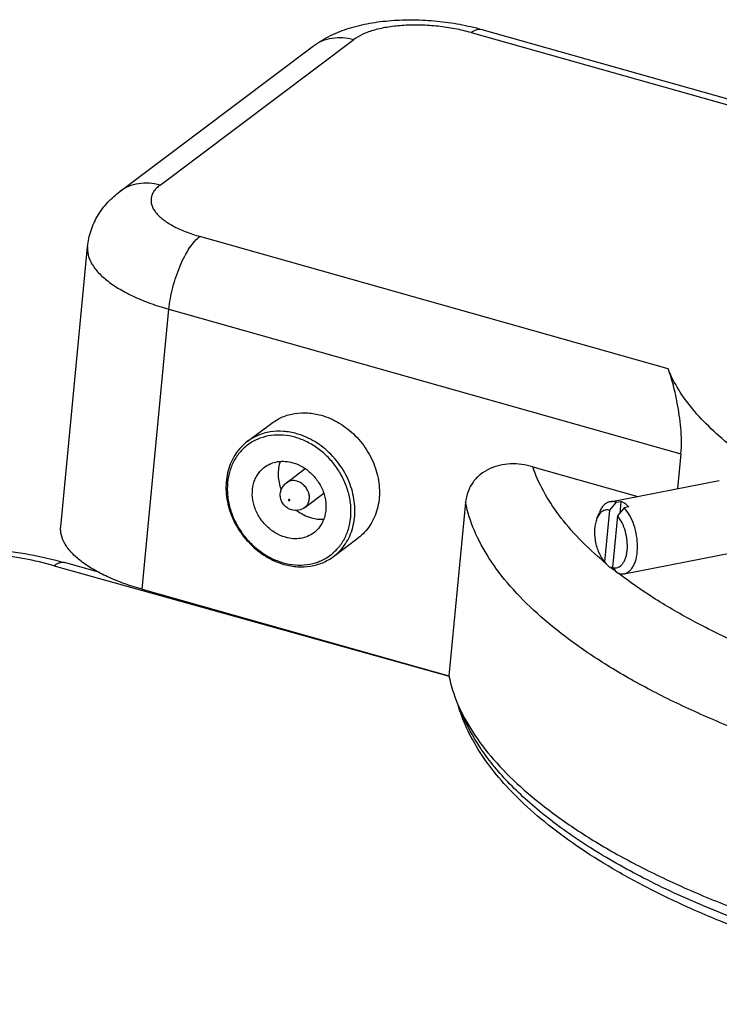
# Model space of a CAD drawing. Header units: millimetres. Extents: x 72 to 394, y 60 to 262.
# Tile 23 of 36: x 344 to 353, y 184 to 197. Entities that reach past the tile are written whole.
import ezdxf

# ---------------------------------------------------------------- set-up
doc = ezdxf.new("R2010")
doc.units = ezdxf.units.MM
doc.header["$LTSCALE"] = 23.1
doc.layers.add('1', color=7, linetype='CONTINUOUS')
doc.layers.add('256', color=7, linetype='CONTINUOUS')

msp = doc.modelspace()

# ---------------------------------------------------------------- linework, layer by layer
at = {"layer": '1', "color": 4}
for p, q in [((349.906, 196.811), (355.351, 195.275)), ((345.662, 194.73), (348.306, 196.717)), ((352.596, 192.227), (346.206, 194.03)), ((345.417, 189.219), (345.784, 193.038)), ((345.784, 193.038), (352.77, 191.066))]:
    msp.add_line(p, q, dxfattribs=at)
at = {"layer": '1', "color": 7}
for p, q in [((350.054, 196.854), (355.359, 195.357)), ((345.112, 194.642), (347.755, 196.629)), ((344.307, 190.072), (344.674, 193.891)), ((346.853, 191.233), (347.188, 191.484)), ((352.77, 191.066), (352.724, 190.591)), ((347.386, 190.67), (347.644, 190.864)), ((350.751, 190.889), (352.181, 190.485)), ((351.804, 190.412), (353.294, 190.701)), ((347.639, 190.334), (347.897, 190.528)), ((349.832, 190.401), (349.605, 188.037)), ((351.886, 190.405), (351.951, 190.417)), ((351.951, 190.417), (351.935, 190.254)), ((352.061, 190.341), (351.997, 190.328)), ((351.623, 190.182), (351.658, 190.267)), ((351.795, 190.296), (351.727, 189.591)), ((351.905, 190.219), (351.838, 189.514)), ((348.031, 189.666), (348.366, 189.918)), ((351.994, 189.43), (353.485, 189.719)), ((351.838, 189.521), (351.801, 189.514)), ((345.417, 189.219), (349.605, 188.037))]:
    msp.add_line(p, q, dxfattribs=at)
for centre, radius, start, end in [((376.633, 169.541), 32.368, 139.8654, 140.1181), ((376.743, 169.464), 32.368, 139.8654, 140.1181), ((361.572, 198.933), 13.572, 223.4988, 223.9499), ((361.683, 198.857), 13.572, 223.4988, 223.9499)]:
    msp.add_arc(centre, radius, start, end, dxfattribs=at)
at = {"layer": '1', "color": 4}
for centre, radius, start, end in [((355.056, 193.546), 5.172, 229.9132, 230.1482), ((355.348, 193.907), 5.636, 231.1608, 232.3051)]:
    msp.add_arc(centre, radius, start, end, dxfattribs=at)
at = {"layer": '1', "color": 7}
for points, knots in [([(347.755, 196.629), (347.828, 196.683), (347.986, 196.778), (348.246, 196.878), (348.525, 196.944), (348.82, 196.981), (349.128, 196.99), (349.441, 196.973), (349.752, 196.929), (349.955, 196.882), (350.054, 196.854)], [0, 0, 0, 0, 0.114558, 0.230281, 0.35007, 0.475236, 0.605163, 0.737788, 0.870323, 1, 1, 1, 1]), ([(344.674, 193.891), (344.681, 193.967), (344.713, 194.116), (344.809, 194.322), (344.944, 194.5), (345.054, 194.599), (345.112, 194.642)], [0, 0, 0, 0, 0.254713, 0.507282, 0.755913, 1, 1, 1, 1]), ([(352.77, 191.066), (352.776, 191.124), (352.78, 191.242), (352.771, 191.418), (352.75, 191.591), (352.723, 191.751), (352.693, 191.897), (352.661, 192.025), (352.63, 192.133), (352.607, 192.198), (352.596, 192.227)], [0, 0, 0, 0, 0.1469, 0.299582, 0.448173, 0.587158, 0.713668, 0.825825, 0.921901, 1, 1, 1, 1]), ([(366.838, 191.454), (366.834, 191.409), (366.82, 191.32), (366.772, 191.142), (366.672, 190.922), (366.493, 190.674), (366.257, 190.44), (365.967, 190.221), (365.624, 190.018), (365.232, 189.833), (364.794, 189.668), (364.313, 189.524), (363.793, 189.401), (363.239, 189.301), (362.655, 189.225), (362.046, 189.173), (361.199, 189.137), (360.114, 189.156), (358.811, 189.275), (357.738, 189.455), (356.908, 189.645), (356.314, 189.808), (355.748, 189.99), (355.215, 190.19), (354.72, 190.406), (354.266, 190.636), (353.856, 190.879), (353.496, 191.133), (353.186, 191.396), (352.861, 191.738), (352.674, 192.028), (352.596, 192.227)], [0, 0, 0, 0, 0.008414, 0.016917, 0.034499, 0.053365, 0.073961, 0.09658, 0.121383, 0.14843, 0.177699, 0.209106, 0.242519, 0.277765, 0.314639, 0.352914, 0.392338, 0.473547, 0.556038, 0.6375, 0.677143, 0.715693, 0.752896, 0.788519, 0.822352, 0.854214, 0.883963, 0.911504, 0.936799, 0.959889, 1, 1, 1, 1]), ([(347.188, 191.484), (347.233, 191.518), (347.334, 191.576), (347.503, 191.623), (347.683, 191.63), (347.803, 191.609), (347.862, 191.592)], [0, 0, 0, 0, 0.240542, 0.48539, 0.737926, 1, 1, 1, 1]), ([(347.862, 191.592), (347.948, 191.568), (348.117, 191.493), (348.336, 191.319), (348.509, 191.096), (348.623, 190.841), (348.668, 190.573), (348.645, 190.354), (348.589, 190.196), (348.531, 190.089), (348.456, 189.994), (348.397, 189.941), (348.366, 189.918)], [0, 0, 0, 0, 0.126752, 0.258176, 0.391453, 0.523279, 0.650728, 0.772081, 0.830617, 0.887869, 0.944182, 1, 1, 1, 1]), ([(347.528, 191.34), (347.468, 191.357), (347.348, 191.379), (347.168, 191.371), (346.999, 191.324), (346.898, 191.267), (346.853, 191.233)], [0, 0, 0, 0, 0.262074, 0.51461, 0.759458, 1, 1, 1, 1]), ([(347.506, 191.291), (347.453, 191.306), (347.343, 191.326), (347.18, 191.322), (347.025, 191.284), (346.885, 191.213), (346.767, 191.112), (346.674, 190.984), (346.611, 190.835), (346.579, 190.672), (346.579, 190.499), (346.612, 190.325), (346.676, 190.155), (346.768, 189.996), (346.885, 189.854), (347.023, 189.734), (347.176, 189.64), (347.286, 189.597), (347.342, 189.581)], [0, 0, 0, 0, 0.062032, 0.121918, 0.180021, 0.237017, 0.293796, 0.351288, 0.410286, 0.471305, 0.53452, 0.599772, 0.666617, 0.734407, 0.80238, 0.869751, 0.935807, 1, 1, 1, 1]), ([(347.342, 189.581), (347.396, 189.566), (347.505, 189.546), (347.669, 189.55), (347.824, 189.588), (347.963, 189.659), (348.082, 189.76), (348.175, 189.888), (348.238, 190.037), (348.27, 190.2), (348.269, 190.373), (348.236, 190.547), (348.172, 190.717), (348.08, 190.876), (347.963, 191.018), (347.826, 191.138), (347.673, 191.232), (347.562, 191.275), (347.506, 191.291)], [0, 0, 0, 0, 0.062032, 0.121918, 0.180021, 0.237017, 0.293796, 0.351288, 0.410286, 0.471305, 0.53452, 0.599772, 0.666617, 0.734407, 0.80238, 0.869751, 0.935807, 1, 1, 1, 1]), ([(348.031, 189.666), (348.062, 189.69), (348.121, 189.743), (348.196, 189.837), (348.254, 189.944), (348.31, 190.102), (348.333, 190.321), (348.288, 190.589), (348.174, 190.845), (348.001, 191.068), (347.783, 191.241), (347.614, 191.316), (347.528, 191.34)], [0, 0, 0, 0, 0.055818, 0.112131, 0.169383, 0.227919, 0.349272, 0.476721, 0.608547, 0.741824, 0.873248, 1, 1, 1, 1]), ([(346.853, 191.233), (346.822, 191.209), (346.762, 191.156), (346.688, 191.062), (346.63, 190.954), (346.574, 190.796), (346.55, 190.577), (346.596, 190.309), (346.71, 190.054), (346.883, 189.831), (347.101, 189.657), (347.27, 189.582), (347.356, 189.558)], [0, 0, 0, 0, 0.055818, 0.112131, 0.169383, 0.227919, 0.349272, 0.476721, 0.608547, 0.741824, 0.873248, 1, 1, 1, 1]), ([(347.375, 189.927), (347.326, 189.941), (347.23, 189.983), (347.105, 190.083), (347.006, 190.21), (346.941, 190.356), (346.915, 190.509), (346.928, 190.634), (346.96, 190.725), (346.994, 190.786), (347.036, 190.84), (347.07, 190.87), (347.088, 190.884)], [0, 0, 0, 0, 0.126752, 0.258176, 0.391453, 0.523279, 0.650728, 0.772081, 0.830617, 0.887869, 0.944182, 1, 1, 1, 1]), ([(347.088, 190.884), (347.114, 190.903), (347.171, 190.936), (347.268, 190.963), (347.371, 190.967), (347.439, 190.955), (347.473, 190.945)], [0, 0, 0, 0, 0.240542, 0.48539, 0.737926, 1, 1, 1, 1]), ([(347.304, 190.963), (347.293, 190.934), (347.277, 190.871), (347.269, 190.739), (347.291, 190.639), (347.316, 190.576)], [0, 0, 0, 0, 0.238478, 0.485273, 1, 1, 1, 1]), ([(347.473, 190.945), (347.522, 190.931), (347.619, 190.889), (347.744, 190.789), (347.843, 190.662), (347.908, 190.516), (347.934, 190.363), (347.92, 190.238), (347.888, 190.147), (347.855, 190.086), (347.813, 190.032), (347.779, 190.002), (347.761, 189.988)], [0, 0, 0, 0, 0.126752, 0.258176, 0.391453, 0.523279, 0.650728, 0.772081, 0.830617, 0.887869, 0.944182, 1, 1, 1, 1]), ([(350.751, 190.889), (350.651, 190.917), (350.496, 190.939), (350.295, 190.913), (350.155, 190.866), (350.031, 190.79), (349.93, 190.684), (349.859, 190.551), (349.837, 190.452), (349.832, 190.401)], [0, 0, 0, 0, 0.259796, 0.384779, 0.506837, 0.627211, 0.747912, 0.871446, 1, 1, 1, 1]), ([(347.457, 190.301), (347.439, 190.306), (347.403, 190.322), (347.357, 190.359), (347.324, 190.408), (347.305, 190.463), (347.301, 190.522), (347.315, 190.579), (347.343, 190.631), (347.371, 190.658), (347.386, 190.67)], [0, 0, 0, 0, 0.125004, 0.250026, 0.375051, 0.500065, 0.625062, 0.750046, 0.875024, 1, 1, 1, 1]), ([(347.639, 190.334), (347.613, 190.315), (347.553, 190.289), (347.488, 190.292), (347.457, 190.301)], [0, 0, 0, 0, 0.499961, 1, 1, 1, 1]), ([(351.795, 190.296), (351.786, 190.298), (351.769, 190.301), (351.743, 190.299), (351.718, 190.292), (351.686, 190.275), (351.651, 190.239), (351.631, 190.202), (351.623, 190.182)], [0, 0, 0, 0, 0.116565, 0.22898, 0.340896, 0.456034, 0.707282, 1, 1, 1, 1]), ([(351.804, 190.412), (351.788, 190.409), (351.758, 190.398), (351.717, 190.366), (351.683, 190.322), (351.665, 190.286), (351.658, 190.267)], [0, 0, 0, 0, 0.218274, 0.451396, 0.710165, 1, 1, 1, 1]), ([(351.886, 190.405), (351.873, 190.41), (351.845, 190.416), (351.817, 190.415), (351.804, 190.412)], [0, 0, 0, 0, 0.512929, 1, 1, 1, 1]), ([(352.007, 190.388), (352.002, 190.391), (351.985, 190.403), (351.965, 190.412), (351.951, 190.417)], [0, 0, 0, 0, 0.262634, 1, 1, 1, 1]), ([(351.994, 189.43), (352.008, 189.433), (352.035, 189.442), (352.071, 189.468), (352.103, 189.504), (352.13, 189.549), (352.151, 189.602), (352.173, 189.686), (352.183, 189.803), (352.17, 189.95), (352.134, 190.094), (352.078, 190.223), (352.026, 190.297), (351.997, 190.328)], [0, 0, 0, 0, 0.040603, 0.083396, 0.130085, 0.18168, 0.238547, 0.300532, 0.437268, 0.58491, 0.73409, 0.875161, 1, 1, 1, 1]), ([(352.061, 190.341), (352.057, 190.345), (352.04, 190.362), (352.022, 190.378), (352.007, 190.388)], [0, 0, 0, 0, 0.262251, 1, 1, 1, 1]), ([(347.528, 190.293), (347.559, 190.27), (347.622, 190.23), (347.692, 190.202), (347.728, 190.192)], [0, 0, 0, 0, 0.507491, 1, 1, 1, 1]), ([(347.728, 190.192), (347.756, 190.184), (347.812, 190.173), (347.869, 190.172), (347.897, 190.174)], [0, 0, 0, 0, 0.50766, 1, 1, 1, 1]), ([(351.623, 190.182), (351.615, 190.161), (351.601, 190.115), (351.591, 190.04), (351.591, 189.96), (351.601, 189.877), (351.62, 189.795), (351.648, 189.718), (351.683, 189.65), (351.711, 189.609), (351.727, 189.591)], [0, 0, 0, 0, 0.109499, 0.230629, 0.360459, 0.495195, 0.630607, 0.762407, 0.886622, 1, 1, 1, 1]), ([(351.838, 189.514), (351.849, 189.511), (351.873, 189.508), (351.91, 189.515), (351.943, 189.533), (351.972, 189.561), (351.996, 189.598), (352.016, 189.643), (352.03, 189.695), (352.042, 189.774), (352.04, 189.88), (352.016, 190.006), (351.973, 190.122), (351.93, 190.19), (351.905, 190.219)], [0, 0, 0, 0, 0.043024, 0.084631, 0.127543, 0.174125, 0.225905, 0.283526, 0.346917, 0.415477, 0.563772, 0.71825, 0.867175, 1, 1, 1, 1]), ([(345.417, 189.219), (345.333, 189.242), (345.174, 189.293), (344.951, 189.383), (344.754, 189.484), (344.59, 189.592), (344.477, 189.691), (344.407, 189.773), (344.355, 189.85), (344.319, 189.931), (344.305, 190.013), (344.305, 190.053), (344.307, 190.072)], [0, 0, 0, 0, 0.174227, 0.336485, 0.484541, 0.616817, 0.732668, 0.784654, 0.83296, 0.920132, 0.960569, 1, 1, 1, 1]), ([(347.761, 189.988), (347.735, 189.969), (347.678, 189.936), (347.581, 189.909), (347.478, 189.905), (347.409, 189.917), (347.375, 189.927)], [0, 0, 0, 0, 0.240542, 0.48539, 0.737926, 1, 1, 1, 1]), ([(347.356, 189.558), (347.416, 189.541), (347.536, 189.52), (347.716, 189.527), (347.885, 189.574), (347.985, 189.632), (348.031, 189.666)], [0, 0, 0, 0, 0.262074, 0.51461, 0.759458, 1, 1, 1, 1]), ([(351.911, 189.437), (351.925, 189.433), (351.952, 189.426), (351.981, 189.428), (351.994, 189.43)], [0, 0, 0, 0, 0.512929, 1, 1, 1, 1]), ([(349.605, 188.037), (349.631, 187.907), (349.716, 187.641), (349.925, 187.258), (350.216, 186.879), (350.586, 186.508), (351.032, 186.148), (351.549, 185.8), (352.135, 185.468), (352.783, 185.155), (353.488, 184.864), (354.243, 184.596), (355.043, 184.355), (355.88, 184.143), (356.747, 183.961), (357.635, 183.811), (358.538, 183.694), (359.447, 183.612), (360.354, 183.565), (361.251, 183.554), (362.131, 183.578), (362.984, 183.638), (363.805, 183.733), (364.585, 183.861), (365.317, 184.023), (365.996, 184.216), (366.616, 184.439), (367.17, 184.69), (367.655, 184.967), (368.067, 185.268), (368.401, 185.59), (368.616, 185.881), (368.743, 186.12), (368.815, 186.3), (368.865, 186.483), (368.884, 186.607), (368.89, 186.669)], [0, 0, 0, 0, 0.018175, 0.037872, 0.059503, 0.083322, 0.10945, 0.137908, 0.16864, 0.201527, 0.236403, 0.273064, 0.311275, 0.350777, 0.391292, 0.432527, 0.474178, 0.515938, 0.557497, 0.598548, 0.63879, 0.677935, 0.715709, 0.751859, 0.78616, 0.818418, 0.84848, 0.876244, 0.901676, 0.924822, 0.945841, 0.965032, 0.974092, 0.982883, 0.991489, 1, 1, 1, 1]), ([(350.536, 186.381), (350.437, 186.479), (350.254, 186.678), (350.021, 186.994), (349.841, 187.317), (349.757, 187.541), (349.726, 187.653)], [0, 0, 0, 0, 0.274033, 0.530376, 0.771343, 1, 1, 1, 1]), ([(355.022, 184.11), (354.781, 184.178), (354.311, 184.32), (353.63, 184.56), (352.99, 184.82), (352.394, 185.099), (351.848, 185.395), (351.354, 185.706), (350.917, 186.03), (350.656, 186.263), (350.536, 186.381)], [0, 0, 0, 0, 0.147805, 0.290242, 0.426584, 0.556208, 0.678612, 0.793447, 0.900553, 1, 1, 1, 1])]:
    msp.add_open_spline(points, degree=3, knots=knots, dxfattribs=at)
at = {"layer": '1', "color": 4}
for points, knots in [([(349.906, 196.811), (349.834, 196.832), (349.685, 196.866), (349.456, 196.9), (349.224, 196.916), (348.998, 196.913), (348.786, 196.891), (348.596, 196.852), (348.436, 196.796), (348.344, 196.745), (348.306, 196.717)], [0, 0, 0, 0, 0.136982, 0.279105, 0.421842, 0.560633, 0.691149, 0.80959, 0.913041, 1, 1, 1, 1]), ([(347.755, 196.629), (347.792, 196.657), (347.874, 196.703), (348.012, 196.742), (348.159, 196.748), (348.257, 196.73), (348.306, 196.717)], [0, 0, 0, 0, 0.240542, 0.48539, 0.737926, 1, 1, 1, 1]), ([(349.906, 196.811), (349.919, 196.821), (349.944, 196.837), (349.982, 196.853), (350.019, 196.86), (350.043, 196.857), (350.054, 196.854)], [0, 0, 0, 0, 0.295428, 0.554674, 0.785391, 1, 1, 1, 1]), ([(345.662, 194.73), (345.614, 194.744), (345.516, 194.761), (345.369, 194.755), (345.231, 194.717), (345.149, 194.67), (345.112, 194.642)], [0, 0, 0, 0, 0.262074, 0.51461, 0.759458, 1, 1, 1, 1]), ([(345.662, 194.73), (345.646, 194.718), (345.616, 194.692), (345.579, 194.649), (345.554, 194.603), (345.54, 194.556), (345.538, 194.506), (345.548, 194.457), (345.57, 194.407), (345.603, 194.358), (345.646, 194.31), (345.7, 194.263), (345.764, 194.218), (345.865, 194.158), (346.012, 194.091), (346.139, 194.049), (346.206, 194.03)], [0, 0, 0, 0, 0.054873, 0.104615, 0.150311, 0.193523, 0.236185, 0.280328, 0.327738, 0.379756, 0.437252, 0.500688, 0.570211, 0.645725, 0.813387, 1, 1, 1, 1]), ([(345.784, 193.038), (345.788, 193.087), (345.803, 193.187), (345.836, 193.337), (345.88, 193.486), (345.933, 193.628), (345.995, 193.758), (346.061, 193.87), (346.13, 193.962), (346.18, 194.011), (346.206, 194.03)], [0, 0, 0, 0, 0.134847, 0.275788, 0.418196, 0.557362, 0.688758, 0.808312, 0.912737, 1, 1, 1, 1]), ([(344.674, 193.891), (344.672, 193.872), (344.672, 193.832), (344.686, 193.75), (344.722, 193.669), (344.774, 193.592), (344.844, 193.51), (344.957, 193.411), (345.121, 193.303), (345.318, 193.202), (345.541, 193.112), (345.7, 193.061), (345.784, 193.038)], [0, 0, 0, 0, 0.039431, 0.079868, 0.16704, 0.215346, 0.267332, 0.383183, 0.515459, 0.663515, 0.825773, 1, 1, 1, 1]), ([(351.725, 189.589), (351.606, 189.69), (351.386, 189.892), (351.105, 190.217), (350.89, 190.546), (350.788, 190.775), (350.751, 190.889)], [0, 0, 0, 0, 0.284326, 0.544226, 0.78166, 1, 1, 1, 1]), ([(347.531, 190.693), (347.518, 190.697), (347.492, 190.701), (347.454, 190.7), (347.417, 190.69), (347.396, 190.677), (347.386, 190.67)], [0, 0, 0, 0, 0.262081, 0.514612, 0.759457, 1, 1, 1, 1]), ([(347.639, 190.334), (347.652, 190.345), (347.676, 190.37), (347.698, 190.419), (347.703, 190.475), (347.694, 190.532), (347.669, 190.587), (347.632, 190.635), (347.585, 190.672), (347.549, 190.688), (347.531, 190.693)], [0, 0, 0, 0, 0.111802, 0.227303, 0.348748, 0.476295, 0.608225, 0.741611, 0.873144, 1, 1, 1, 1]), ([(347.425, 190.445), (347.423, 190.446), (347.419, 190.445), (347.416, 190.442), (347.415, 190.437), (347.417, 190.431), (347.421, 190.428), (347.423, 190.427)], [0, 0, 0, 0, 0.234323, 0.349921, 0.47148, 0.734394, 1, 1, 1, 1]), ([(347.423, 190.427), (347.426, 190.426), (347.429, 190.427), (347.433, 190.43), (347.434, 190.435), (347.432, 190.441), (347.428, 190.444), (347.425, 190.445)], [0, 0, 0, 0, 0.234323, 0.349921, 0.47148, 0.734394, 1, 1, 1, 1]), ([(369.117, 189.033), (369.111, 188.971), (369.092, 188.847), (369.042, 188.664), (368.97, 188.485), (368.843, 188.245), (368.628, 187.954), (368.294, 187.632), (367.883, 187.331), (367.398, 187.054), (366.843, 186.803), (366.224, 186.58), (365.545, 186.387), (364.812, 186.226), (364.032, 186.097), (363.212, 186.002), (362.358, 185.942), (361.479, 185.918), (360.581, 185.929), (359.674, 185.976), (358.765, 186.058), (357.863, 186.175), (356.974, 186.325), (356.107, 186.507), (355.27, 186.719), (354.47, 186.96), (353.715, 187.228), (353.01, 187.519), (352.362, 187.832), (351.776, 188.164), (351.259, 188.512), (350.813, 188.873), (350.443, 189.243), (350.152, 189.622), (349.944, 190.005), (349.859, 190.271), (349.832, 190.401)], [0, 0, 0, 0, 0.008511, 0.017117, 0.025908, 0.034968, 0.054159, 0.075178, 0.098324, 0.123756, 0.15152, 0.181582, 0.21384, 0.248141, 0.284291, 0.322065, 0.36121, 0.401452, 0.442503, 0.484062, 0.525822, 0.567473, 0.608708, 0.649223, 0.688725, 0.726936, 0.763597, 0.798473, 0.83136, 0.862092, 0.89055, 0.916678, 0.940497, 0.962128, 0.981825, 1, 1, 1, 1]), ([(363.835, 187.165), (363.581, 187.127), (363.061, 187.064), (362.265, 187.005), (361.444, 186.979), (360.605, 186.988), (359.756, 187.03), (358.906, 187.106), (358.061, 187.215), (357.229, 187.356), (356.419, 187.527), (355.637, 187.727), (354.892, 187.955), (354.189, 188.207), (353.535, 188.483), (352.936, 188.778), (352.397, 189.091), (352.069, 189.319), (351.917, 189.436)], [0, 0, 0, 0, 0.062206, 0.126779, 0.193249, 0.261123, 0.329883, 0.399002, 0.467945, 0.536181, 0.60319, 0.668468, 0.731536, 0.791952, 0.849314, 0.903279, 0.95357, 1, 1, 1, 1]), ([(354.988, 184.236), (354.656, 184.329), (354.169, 184.481), (353.539, 184.711), (352.954, 184.946), (352.278, 185.258), (351.656, 185.609), (351.212, 185.905), (350.916, 186.127), (350.648, 186.354), (350.411, 186.584), (350.204, 186.818), (349.978, 187.123), (349.845, 187.369), (349.78, 187.535)], [0, 0, 0, 0, 0.162981, 0.241262, 0.317131, 0.460906, 0.593123, 0.654649, 0.713026, 0.768242, 0.820327, 0.869369, 0.915519, 1, 1, 1, 1])]:
    msp.add_open_spline(points, degree=3, knots=knots, dxfattribs=at)
at = {"layer": '256', "color": 4}
msp.add_line((344.216, 189.54), (349.607, 188.031), dxfattribs=at)
at = {"layer": '256', "color": 7}
msp.add_line((344.809, 189.458), (344.361, 189.583), dxfattribs=at)
msp.add_open_spline([(340.731, 189.269), (340.837, 189.35), (341.013, 189.454), (341.265, 189.561), (341.467, 189.629), (341.679, 189.685), (341.98, 189.745), (342.377, 189.791), (342.871, 189.803), (343.376, 189.773), (343.876, 189.702), (344.203, 189.627), (344.361, 189.583)], degree=3, knots=[0, 0, 0, 0, 0.106913, 0.161919, 0.218522, 0.276991, 0.337438, 0.463965, 0.596547, 0.732348, 0.867958, 1, 1, 1, 1], dxfattribs=at)
at = {"layer": '256', "color": 4}
for points, knots in [([(344.216, 189.54), (344.083, 189.577), (343.809, 189.64), (343.389, 189.701), (342.964, 189.729), (342.55, 189.722), (342.219, 189.688), (341.974, 189.642), (341.806, 189.601), (341.652, 189.552), (341.514, 189.496), (341.392, 189.433), (341.319, 189.385), (341.285, 189.36)], [0, 0, 0, 0, 0.137291, 0.279624, 0.422465, 0.561251, 0.691659, 0.752531, 0.809951, 0.863591, 0.913209, 0.958674, 1, 1, 1, 1]), ([(344.216, 189.54), (344.228, 189.549), (344.252, 189.565), (344.29, 189.582), (344.327, 189.588), (344.351, 189.586), (344.361, 189.583)], [0, 0, 0, 0, 0.296088, 0.555498, 0.785939, 1, 1, 1, 1])]:
    msp.add_open_spline(points, degree=3, knots=knots, dxfattribs=at)

doc.saveas('drawing.dxf')
